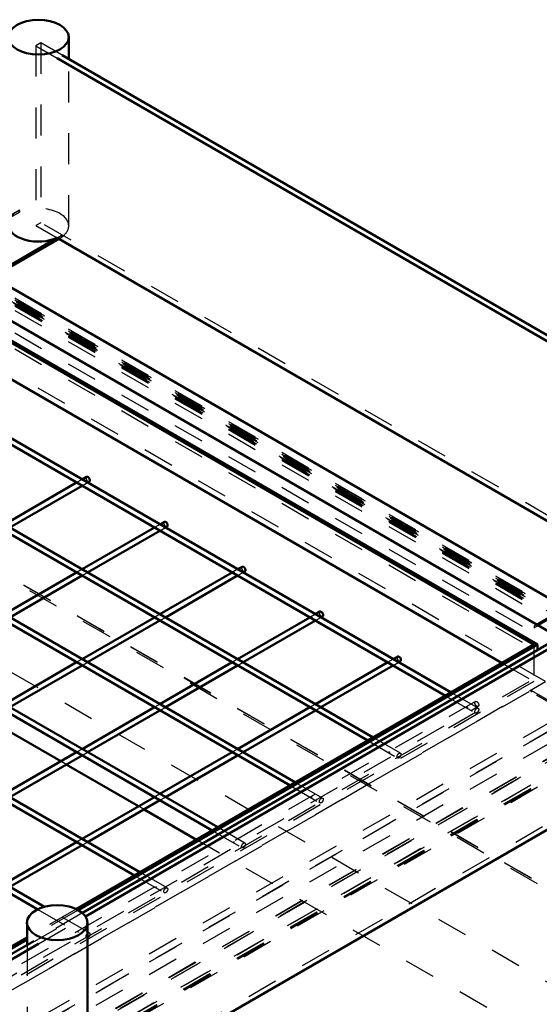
# Model space of a CAD drawing. Header units: millimetres. Extents: x 0 to 420, y 0 to 297.
# Tile 49 of 52: x 371 to 388, y 133 to 165. Entities that reach past the tile are written whole.
import ezdxf

# ---------------------------------------------------------------- set-up
doc = ezdxf.new("R2010")
doc.units = ezdxf.units.MM
doc.linetypes.add('Dashed', pattern=[2, 1, -1])
for name, color, linetype, lineweight in [('AM_0', 7, 'Continuous', 50), ('AM_4', 3, 'Continuous', 25), ('AM_9', 6, 'Dashed', 25)]:
    doc.layers.add(name, color=color, linetype=linetype, lineweight=lineweight)

# ---------------------------------------------------------------- blocks, each defined once
blk = doc.blocks.new('105_FGS300150180135U_0_in_150180C2125Y2N4N_300Op0__1203')
at = {"layer": 'AM_0'}
for p, q in [((370.475, 164.459), (370.475, 158.403)), ((372.436, 163.753), (372.436, 164.459)), ((370.475, 158.638), (368.569, 157.537)), ((372.068, 157.957), (369.956, 156.737)), ((369.972, 156.688), (372.119, 157.927)), ((368.191, 157.756), (367.224, 157.198)), ((369.956, 156.737), (368.191, 157.756)), ((369.577, 156.955), (368.611, 156.397)), ((368.661, 156.368), (369.557, 156.885))]:
    blk.add_line(p, q, dxfattribs=at)
blk.add_ellipse((371.456, 164.459), major_axis=(0.981, 0), ratio=0.577288, dxfattribs=at)
blk.add_ellipse((371.456, 158.403), major_axis=(-0.981, 0), ratio=0.577288, start_param=0, end_param=2.239933, dxfattribs=at)
at = {"layer": 'AM_9'}
for p, q in [((372.436, 158.345), (372.436, 163.753)), ((370.843, 158.85), (370.475, 158.638)), ((370.843, 158.792), (370.843, 158.85)), ((370.847, 158.847), (370.843, 158.85)), ((370.847, 158.847), (370.847, 158.789)), ((368.548, 157.467), (370.843, 158.792)), ((370.847, 158.789), (370.843, 158.792)), ((372.229, 158.049), (372.068, 157.957)), ((372.119, 157.927), (372.229, 157.991)), ((372.229, 158.049), (372.225, 158.052)), ((372.225, 157.994), (372.225, 158.052)), ((372.229, 157.991), (372.225, 157.994)), ((372.229, 157.991), (372.229, 158.049)), ((367.14, 157.091), (368.17, 157.685)), ((369.935, 156.667), (368.17, 157.685)), ((368.569, 157.537), (368.569, 157.537)), ((367.224, 157.198), (367.14, 157.149)), ((367.14, 157.149), (367.14, 157.091)), ((368.527, 156.349), (367.14, 157.149)), ((368.527, 156.291), (367.14, 157.091)), ((369.935, 156.667), (369.972, 156.688)), ((368.611, 156.397), (368.527, 156.349)), ((368.527, 156.291), (368.661, 156.368)), ((368.527, 156.349), (368.527, 156.291))]:
    blk.add_line(p, q, dxfattribs=at)
for centre, major_axis, start_param, end_param in [((371.456, 158.403), (-0.981, 0), 5.381525, 6.283185), ((371.456, 158.345), (0.981, 0), 6.283185, 8.523118), ((371.456, 158.345), (0.981, 0), 5.614049, 6.283185), ((371.456, 158.403), (-0.981, 0), -4.043253, -3.810729)]:
    blk.add_ellipse(centre, major_axis=major_axis, ratio=0.577288, start_param=start_param, end_param=end_param, dxfattribs=at)
blk = doc.blocks.new('106_FGS300150180134U_0_in_150180C2125Y2N4N_300Op0__1203')
at = {"layer": 'AM_0'}
for p, q in [((395.63, 149.932), (395.63, 149.22)), ((397.591, 143.818), (397.591, 149.932)), ((388.577, 145.987), (387.61, 145.429)), ((389.303, 145.568), (388.577, 145.987)), ((389.408, 146.03), (388.955, 145.769)), ((389.915, 145.921), (389.408, 146.03)), ((395.022, 142.872), (396.953, 143.287)), ((395.183, 142.965), (396.953, 143.346))]:
    blk.add_line(p, q, dxfattribs=at)
blk.add_ellipse((396.61, 149.932), major_axis=(0.981, 0), ratio=0.577288, dxfattribs=at)
for centre, start_param, end_param in [((396.61, 143.818), 5.069269, 6.283185), ((396.61, 143.876), 4.036299, 5.069269)]:
    blk.add_ellipse(centre, major_axis=(0.981, 0), ratio=0.577288, start_param=start_param, end_param=end_param, dxfattribs=at)
at = {"layer": 'AM_4'}
blk.add_line((396.953, 143.287), (396.953, 143.346), dxfattribs=at)
at = {"layer": 'AM_9'}
for p, q in [((395.63, 149.22), (395.63, 143.876)), ((387.526, 145.323), (388.556, 145.917)), ((390.321, 144.898), (388.556, 145.917)), ((390.342, 144.968), (388.577, 145.987)), ((389.408, 145.972), (388.934, 145.698)), ((388.955, 145.769), (388.955, 145.769)), ((389.408, 145.972), (389.408, 146.03)), ((396.953, 144.348), (389.408, 145.972)), ((396.953, 144.406), (389.915, 145.921)), ((390.342, 144.968), (389.303, 145.568)), ((387.61, 145.429), (387.526, 145.381)), ((387.526, 145.381), (387.526, 145.323)), ((388.913, 144.58), (387.526, 145.381)), ((388.913, 144.522), (387.526, 145.323)), ((389.963, 145.187), (388.913, 144.58)), ((388.913, 144.522), (389.942, 145.116)), ((390.321, 144.898), (390.328, 144.902)), ((390.328, 144.96), (390.342, 144.968)), ((390.328, 144.902), (390.328, 144.96)), ((390.328, 144.96), (392.206, 143.876)), ((390.328, 144.902), (392.206, 143.818)), ((388.913, 144.58), (388.913, 144.522)), ((396.953, 144.348), (396.953, 144.406)), ((388.828, 144.094), (387.441, 143.294)), ((388.828, 144.036), (387.441, 143.236)), ((388.828, 144.036), (388.828, 144.094)), ((388.828, 144.094), (389.878, 143.488)), ((389.857, 143.442), (388.828, 144.036)), ((392.206, 143.876), (390.328, 142.792)), ((392.206, 143.818), (392.206, 143.876)), ((392.206, 143.818), (390.328, 142.734)), ((387.441, 143.294), (388.492, 142.688)), ((387.441, 143.236), (387.441, 143.294)), ((388.471, 142.641), (387.441, 143.236)), ((389.857, 143.442), (388.471, 142.641)), ((389.878, 143.488), (388.492, 142.688)), ((390.235, 142.787), (389.857, 143.442)), ((389.878, 143.488), (390.256, 142.833)), ((389.408, 141.722), (395.183, 142.965)), ((388.849, 141.986), (388.471, 142.641)), ((388.492, 142.688), (388.87, 142.033)), ((390.235, 142.787), (388.849, 141.986)), ((390.256, 142.833), (388.87, 142.033)), ((389.408, 141.663), (395.022, 142.872)), ((390.328, 142.734), (390.235, 142.787)), ((390.256, 142.833), (390.328, 142.792)), ((390.328, 142.792), (390.328, 142.734)), ((388.849, 141.986), (389.408, 141.663)), ((388.87, 142.033), (389.408, 141.722)), ((389.408, 141.663), (389.408, 141.722))]:
    blk.add_line(p, q, dxfattribs=at)
for centre, start_param, end_param in [((396.61, 143.876), 1.213916, 4.036299), ((396.61, 143.818), 0, 1.213916)]:
    blk.add_ellipse(centre, major_axis=(0.981, 0), ratio=0.577288, start_param=start_param, end_param=end_param, dxfattribs=at)
blk = doc.blocks.new('107_FGS300150180133U_0_in_150180C2125Y2N4N_300Op0__1203')
at = {"layer": 'AM_0'}
for p, q in [((371.085, 135.773), (371.085, 135.051)), ((373.046, 129.659), (373.046, 135.773))]:
    blk.add_line(p, q, dxfattribs=at)
blk.add_ellipse((372.065, 135.773), major_axis=(0.981, 0), ratio=0.577288, dxfattribs=at)
blk.add_ellipse((372.065, 129.659), major_axis=(0.981, 0), ratio=0.577288, start_param=3.977182, end_param=6.283185, dxfattribs=at)
at = {"layer": 'AM_9'}
for p, q in [((371.085, 135.051), (371.085, 129.717)), ((369.053, 132.679), (367.692, 131.893)), ((369.053, 132.621), (367.692, 131.835)), ((369.053, 132.621), (369.053, 132.679)), ((369.053, 132.679), (370.104, 132.073)), ((370.083, 132.026), (369.053, 132.621)), ((370.104, 132.073), (368.742, 131.287)), ((370.104, 132.073), (370.482, 131.418)), ((367.692, 131.893), (368.742, 131.287)), ((367.692, 131.835), (367.692, 131.893)), ((368.721, 131.24), (367.692, 131.835)), ((370.083, 132.026), (368.721, 131.24)), ((370.461, 131.371), (370.083, 132.026)), ((370.482, 131.418), (369.12, 130.632)), ((370.482, 131.418), (372.614, 130.186)), ((369.1, 130.585), (368.721, 131.24)), ((368.742, 131.287), (369.12, 130.632)), ((370.461, 131.371), (369.1, 130.585)), ((372.614, 130.128), (370.461, 131.371)), ((371.253, 129.342), (369.1, 130.585)), ((369.12, 130.632), (371.253, 129.4)), ((372.614, 130.128), (372.614, 130.186)), ((371.253, 129.342), (371.253, 129.4))]:
    blk.add_line(p, q, dxfattribs=at)
for centre, major_axis, start_param, end_param in [((372.065, 129.717), (-0.981, 0), 4.117973, 6.877601), ((372.065, 129.659), (0.981, 0), 6.283185, 7.259566), ((372.065, 129.659), (0.981, 0), 3.736008, 3.977182)]:
    blk.add_ellipse(centre, major_axis=major_axis, ratio=0.577288, start_param=start_param, end_param=end_param, dxfattribs=at)
blk = doc.blocks.new('110_Flat_Glass_Skylight_300150180_13_0_in_150180C2125Y2N4N_300Op0__1203')
at = {"layer": 'AM_0'}
for p, q in [((372.064, 163.782), (395.698, 150.139)), ((395.81, 150.259), (372.225, 163.875)), ((372.064, 157.959), (391.416, 146.788)), ((395.846, 149.345), (372.881, 136.088)), ((372.983, 135.972), (395.997, 149.257)), ((373.046, 130.185), (395.997, 143.435)), ((371.309, 135.18), (348.345, 121.923)), ((348.448, 121.808), (371.462, 135.094))]:
    blk.add_line(p, q, dxfattribs=at)
at = {"layer": 'AM_9'}
for p, q in [((371.536, 164.273), (371.375, 164.18)), ((371.536, 164.273), (371.536, 158.45)), ((372.225, 163.875), (371.536, 164.273)), ((371.375, 164.18), (371.375, 158.357)), ((371.375, 164.18), (372.064, 163.782)), ((371.536, 158.45), (371.375, 158.357)), ((371.375, 158.357), (372.064, 157.959)), ((396.771, 143.882), (371.536, 158.45)), ((396.459, 143.876), (347.539, 115.635)), ((372.881, 136.088), (371.309, 135.18)), ((371.462, 135.094), (372.983, 135.972))]:
    blk.add_line(p, q, dxfattribs=at)
blk = doc.blocks.new('117_FGS300150180259U_0_in_150180C2125Y2N4N_300Op0__1203')
at = {"layer": 'AM_0'}
for p, q in [((384.833, 143.229), (354.828, 160.55)), ((354.738, 160.396), (384.654, 143.126)), ((352.217, 158.941), (382.133, 141.671)), ((382.311, 141.774), (352.306, 159.095)), ((379.79, 140.318), (349.785, 157.639)), ((349.696, 157.485), (379.612, 140.215)), ((347.175, 156.03), (377.09, 138.76)), ((377.269, 138.863), (347.264, 156.184)), ((374.747, 137.407), (344.743, 154.728)), ((344.653, 154.574), (374.569, 137.304)), ((342.132, 153.119), (371.431, 136.205)), ((371.648, 136.285), (342.221, 153.273)), ((372.694, 150.03), (370.351, 148.678)), ((370.53, 148.575), (372.873, 149.927)), ((373.018, 150.217), (372.873, 150.133)), ((373.051, 150.03), (373.107, 150.063)), ((375.539, 148.762), (375.394, 148.678)), ((375.216, 148.575), (372.873, 147.222)), ((373.051, 147.119), (375.394, 148.472)), ((375.572, 148.575), (375.628, 148.607)), ((372.694, 147.119), (370.351, 145.767)), ((377.737, 147.119), (375.394, 145.767)), ((378.06, 147.306), (377.915, 147.222)), ((378.093, 147.119), (378.149, 147.152)), ((370.53, 145.664), (372.873, 147.016)), ((375.572, 145.664), (377.915, 147.016)), ((380.581, 145.851), (380.436, 145.767)), ((375.216, 145.664), (372.873, 144.311)), ((373.051, 144.208), (375.394, 145.561)), ((380.258, 145.664), (377.915, 144.311)), ((378.093, 144.208), (380.436, 145.561)), ((380.615, 145.664), (380.671, 145.696)), ((372.694, 144.208), (370.351, 142.856)), ((377.737, 144.208), (375.394, 142.856)), ((382.779, 144.208), (380.436, 142.856)), ((383.103, 144.395), (382.958, 144.311)), ((383.136, 144.208), (383.192, 144.241)), ((370.53, 142.753), (372.873, 144.105)), ((375.572, 142.753), (377.915, 144.105)), ((380.615, 142.753), (382.958, 144.105)), ((375.216, 142.753), (372.873, 141.4)), ((373.051, 141.297), (375.394, 142.65)), ((380.258, 142.753), (377.915, 141.4)), ((378.093, 141.297), (380.436, 142.65)), ((372.694, 141.297), (370.351, 139.945)), ((377.737, 141.297), (375.394, 139.945)), ((370.53, 139.842), (372.873, 141.194)), ((375.572, 139.842), (377.915, 141.194)), ((375.216, 139.842), (372.873, 138.489)), ((373.051, 138.386), (375.394, 139.739)), ((372.694, 138.386), (370.351, 137.034)), ((370.53, 136.931), (372.873, 138.283))]:
    blk.add_line(p, q, dxfattribs=at)
for centre, start_param, end_param in [((373.062, 150.14), 0, 3.141593), ((375.584, 148.684), 0, 3.141593), ((378.105, 147.229), 6.283185, 9.424778), ((380.626, 145.773), 6.283185, 9.424778), ((383.147, 144.318), 6.283185, 9.424778)]:
    blk.add_ellipse(centre, major_axis=(0.0446, -0.0772), ratio=0.577382, start_param=start_param, end_param=end_param, dxfattribs=at)
at = {"layer": 'AM_9'}
for p, q in [((372.873, 150.133), (372.694, 150.03)), ((372.873, 149.927), (373.051, 150.03)), ((375.394, 148.678), (375.216, 148.575)), ((375.394, 148.472), (375.572, 148.575)), ((372.873, 147.222), (372.694, 147.119)), ((372.873, 147.016), (373.051, 147.119)), ((377.915, 147.222), (377.737, 147.119)), ((377.915, 147.016), (378.093, 147.119)), ((375.394, 145.767), (375.216, 145.664)), ((380.436, 145.767), (380.258, 145.664)), ((375.394, 145.561), (375.572, 145.664)), ((380.436, 145.561), (380.615, 145.664)), ((372.873, 144.311), (372.694, 144.208)), ((372.873, 144.105), (373.051, 144.208)), ((377.915, 144.311), (377.737, 144.208)), ((377.915, 144.105), (378.093, 144.208)), ((382.958, 144.311), (382.779, 144.208)), ((382.958, 144.105), (383.136, 144.208)), ((385.713, 142.721), (384.833, 143.229)), ((385.624, 142.94), (369.803, 133.806)), ((384.654, 143.126), (385.624, 142.566)), ((369.892, 133.652), (385.713, 142.785)), ((375.394, 142.856), (375.216, 142.753)), ((375.394, 142.65), (375.572, 142.753)), ((380.436, 142.856), (380.258, 142.753)), ((380.436, 142.65), (380.615, 142.753)), ((382.133, 141.671), (383.103, 141.111)), ((383.192, 141.265), (382.311, 141.774)), ((372.873, 141.4), (372.694, 141.297)), ((372.873, 141.194), (373.051, 141.297)), ((377.915, 141.4), (377.737, 141.297)), ((377.915, 141.194), (378.093, 141.297)), ((379.612, 140.215), (380.581, 139.655)), ((380.671, 139.81), (379.79, 140.318)), ((375.394, 139.945), (375.216, 139.842)), ((375.394, 139.739), (375.572, 139.842)), ((377.09, 138.76), (378.06, 138.2)), ((378.149, 138.354), (377.269, 138.863)), ((372.873, 138.489), (372.694, 138.386)), ((372.873, 138.283), (373.051, 138.386)), ((374.569, 137.304), (375.539, 136.744)), ((375.628, 136.899), (374.747, 137.407)), ((371.431, 136.205), (373.018, 135.289)), ((373.107, 135.443), (371.648, 136.285))]:
    blk.add_line(p, q, dxfattribs=at)
for points in [[(372.739, 150.035), (372.742, 150.036), (372.746, 150.037), (372.75, 150.037), (372.753, 150.036), (372.756, 150.035), (372.758, 150.033), (372.758, 150.03), (372.758, 150.028), (372.756, 150.026), (372.753, 150.025), (372.75, 150.024), (372.746, 150.024), (372.742, 150.025), (372.739, 150.026), (372.737, 150.028), (372.736, 150.03), (372.736, 150.032), (372.738, 150.034), (372.739, 150.035)], [(375.26, 148.579), (375.263, 148.58), (375.267, 148.581), (375.271, 148.581), (375.274, 148.581), (375.277, 148.579), (375.279, 148.577), (375.28, 148.575), (375.279, 148.573), (375.277, 148.571), (375.274, 148.569), (375.271, 148.568), (375.267, 148.568), (375.263, 148.569), (375.26, 148.571), (375.258, 148.572), (375.257, 148.574), (375.257, 148.576), (375.259, 148.578), (375.26, 148.579)], [(372.739, 147.124), (372.742, 147.125), (372.746, 147.126), (372.75, 147.126), (372.753, 147.125), (372.756, 147.124), (372.758, 147.122), (372.758, 147.119), (372.758, 147.117), (372.756, 147.115), (372.753, 147.114), (372.75, 147.113), (372.746, 147.113), (372.742, 147.114), (372.739, 147.115), (372.737, 147.117), (372.736, 147.119), (372.736, 147.121), (372.738, 147.123), (372.739, 147.124)], [(377.782, 147.124), (377.785, 147.125), (377.788, 147.126), (377.792, 147.126), (377.796, 147.125), (377.798, 147.124), (377.8, 147.122), (377.801, 147.119), (377.8, 147.117), (377.798, 147.115), (377.796, 147.114), (377.792, 147.113), (377.788, 147.113), (377.785, 147.114), (377.782, 147.115), (377.779, 147.117), (377.778, 147.119), (377.779, 147.121), (377.78, 147.123), (377.782, 147.124)], [(375.26, 145.668), (375.263, 145.67), (375.267, 145.67), (375.271, 145.67), (375.274, 145.67), (375.277, 145.668), (375.279, 145.666), (375.28, 145.664), (375.279, 145.662), (375.277, 145.66), (375.274, 145.658), (375.271, 145.657), (375.267, 145.657), (375.263, 145.658), (375.26, 145.66), (375.258, 145.661), (375.257, 145.663), (375.257, 145.665), (375.259, 145.667), (375.26, 145.668)], [(380.303, 145.668), (380.306, 145.67), (380.31, 145.67), (380.313, 145.67), (380.317, 145.67), (380.32, 145.668), (380.322, 145.666), (380.322, 145.664), (380.322, 145.662), (380.32, 145.66), (380.317, 145.658), (380.313, 145.657), (380.31, 145.657), (380.306, 145.658), (380.303, 145.66), (380.301, 145.661), (380.3, 145.663), (380.3, 145.665), (380.301, 145.667), (380.303, 145.668)], [(372.739, 144.213), (372.742, 144.214), (372.746, 144.215), (372.75, 144.215), (372.753, 144.214), (372.756, 144.213), (372.758, 144.211), (372.758, 144.208), (372.758, 144.206), (372.756, 144.204), (372.753, 144.203), (372.75, 144.202), (372.746, 144.202), (372.742, 144.203), (372.739, 144.204), (372.737, 144.206), (372.736, 144.208), (372.736, 144.21), (372.738, 144.212), (372.739, 144.213)], [(377.782, 144.213), (377.785, 144.214), (377.788, 144.215), (377.792, 144.215), (377.796, 144.214), (377.798, 144.213), (377.8, 144.211), (377.801, 144.208), (377.8, 144.206), (377.798, 144.204), (377.796, 144.203), (377.792, 144.202), (377.788, 144.202), (377.785, 144.203), (377.782, 144.204), (377.779, 144.206), (377.778, 144.208), (377.779, 144.21), (377.78, 144.212), (377.782, 144.213)], [(382.824, 144.213), (382.827, 144.214), (382.831, 144.215), (382.835, 144.215), (382.838, 144.214), (382.841, 144.213), (382.843, 144.211), (382.843, 144.208), (382.843, 144.206), (382.841, 144.204), (382.838, 144.203), (382.835, 144.202), (382.831, 144.202), (382.827, 144.203), (382.824, 144.204), (382.822, 144.206), (382.821, 144.208), (382.821, 144.21), (382.823, 144.212), (382.824, 144.213)], [(375.26, 142.757), (375.263, 142.759), (375.267, 142.759), (375.271, 142.759), (375.274, 142.759), (375.277, 142.757), (375.279, 142.755), (375.28, 142.753), (375.279, 142.751), (375.277, 142.749), (375.274, 142.747), (375.271, 142.746), (375.267, 142.746), (375.263, 142.747), (375.26, 142.749), (375.258, 142.75), (375.257, 142.752), (375.257, 142.754), (375.259, 142.756), (375.26, 142.757)], [(380.303, 142.757), (380.306, 142.759), (380.31, 142.759), (380.313, 142.759), (380.317, 142.759), (380.32, 142.757), (380.322, 142.755), (380.322, 142.753), (380.322, 142.751), (380.32, 142.749), (380.317, 142.747), (380.313, 142.746), (380.31, 142.746), (380.306, 142.747), (380.303, 142.749), (380.301, 142.75), (380.3, 142.752), (380.3, 142.754), (380.301, 142.756), (380.303, 142.757)], [(385.345, 142.757), (385.349, 142.759), (385.352, 142.759), (385.356, 142.759), (385.359, 142.759), (385.362, 142.757), (385.364, 142.755), (385.365, 142.753), (385.364, 142.751), (385.362, 142.749), (385.359, 142.747), (385.356, 142.746), (385.352, 142.746), (385.349, 142.747), (385.345, 142.749), (385.343, 142.75), (385.342, 142.752), (385.342, 142.754), (385.344, 142.756), (385.345, 142.757)], [(372.739, 141.302), (372.742, 141.303), (372.746, 141.304), (372.75, 141.304), (372.753, 141.303), (372.756, 141.302), (372.758, 141.3), (372.758, 141.297), (372.758, 141.295), (372.756, 141.293), (372.753, 141.292), (372.75, 141.291), (372.746, 141.291), (372.742, 141.292), (372.739, 141.293), (372.737, 141.295), (372.736, 141.297), (372.736, 141.299), (372.738, 141.301), (372.739, 141.302)], [(377.782, 141.302), (377.785, 141.303), (377.788, 141.304), (377.792, 141.304), (377.796, 141.303), (377.798, 141.302), (377.8, 141.3), (377.801, 141.297), (377.8, 141.295), (377.798, 141.293), (377.796, 141.292), (377.792, 141.291), (377.788, 141.291), (377.785, 141.292), (377.782, 141.293), (377.779, 141.295), (377.778, 141.297), (377.779, 141.299), (377.78, 141.301), (377.782, 141.302)], [(382.824, 141.302), (382.827, 141.303), (382.831, 141.304), (382.835, 141.304), (382.838, 141.303), (382.841, 141.302), (382.843, 141.3), (382.843, 141.297), (382.843, 141.295), (382.841, 141.293), (382.838, 141.292), (382.835, 141.291), (382.831, 141.291), (382.827, 141.292), (382.824, 141.293), (382.822, 141.295), (382.821, 141.297), (382.821, 141.299), (382.823, 141.301), (382.824, 141.302)], [(375.26, 139.846), (375.263, 139.848), (375.267, 139.848), (375.271, 139.848), (375.274, 139.848), (375.277, 139.846), (375.279, 139.844), (375.28, 139.842), (375.279, 139.84), (375.277, 139.838), (375.274, 139.836), (375.271, 139.835), (375.267, 139.835), (375.263, 139.836), (375.26, 139.838), (375.258, 139.839), (375.257, 139.841), (375.257, 139.843), (375.259, 139.845), (375.26, 139.846)], [(380.303, 139.846), (380.306, 139.848), (380.31, 139.848), (380.313, 139.848), (380.317, 139.848), (380.32, 139.846), (380.322, 139.844), (380.322, 139.842), (380.322, 139.84), (380.32, 139.838), (380.317, 139.836), (380.313, 139.835), (380.31, 139.835), (380.306, 139.836), (380.303, 139.838), (380.301, 139.839), (380.3, 139.841), (380.3, 139.843), (380.301, 139.845), (380.303, 139.846)], [(372.739, 138.391), (372.742, 138.392), (372.746, 138.393), (372.75, 138.393), (372.753, 138.392), (372.756, 138.391), (372.758, 138.389), (372.758, 138.386), (372.758, 138.384), (372.756, 138.382), (372.753, 138.381), (372.75, 138.38), (372.746, 138.38), (372.742, 138.381), (372.739, 138.382), (372.737, 138.384), (372.736, 138.386), (372.736, 138.388), (372.738, 138.39), (372.739, 138.391)], [(377.782, 138.391), (377.785, 138.392), (377.788, 138.393), (377.792, 138.393), (377.796, 138.392), (377.798, 138.391), (377.8, 138.389), (377.801, 138.386), (377.8, 138.384), (377.798, 138.382), (377.796, 138.381), (377.792, 138.38), (377.788, 138.38), (377.785, 138.381), (377.782, 138.382), (377.779, 138.384), (377.778, 138.386), (377.779, 138.388), (377.78, 138.39), (377.782, 138.391)], [(375.26, 136.935), (375.263, 136.937), (375.267, 136.937), (375.271, 136.937), (375.274, 136.937), (375.277, 136.935), (375.279, 136.933), (375.28, 136.931), (375.279, 136.929), (375.277, 136.927), (375.274, 136.925), (375.271, 136.924), (375.267, 136.924), (375.263, 136.925), (375.26, 136.927), (375.258, 136.928), (375.257, 136.93), (375.257, 136.932), (375.259, 136.934), (375.26, 136.935)], [(372.739, 135.48), (372.742, 135.481), (372.746, 135.482), (372.75, 135.482), (372.753, 135.481), (372.756, 135.48), (372.758, 135.478), (372.758, 135.475), (372.758, 135.473), (372.756, 135.471), (372.753, 135.47), (372.75, 135.469), (372.746, 135.469), (372.742, 135.47), (372.739, 135.471), (372.737, 135.473), (372.736, 135.475), (372.736, 135.477), (372.738, 135.479), (372.739, 135.48)]]:
    blk.add_lwpolyline(points, dxfattribs=at)
for centre in [(373.062, 150.14), (375.584, 148.684), (378.105, 147.229), (380.626, 145.773), (383.147, 144.318)]:
    blk.add_ellipse(centre, major_axis=(0.0446, -0.0772), ratio=0.577382, start_param=3.141593, end_param=6.283185, dxfattribs=at)
for centre, major_axis in [((385.669, 142.862), (0.0446, -0.0772)), ((385.669, 142.643), (0.0446, 0.0772)), ((383.147, 141.188), (0.0446, 0.0772)), ((380.626, 139.732), (0.0446, 0.0772)), ((378.105, 138.277), (0.0446, 0.0772)), ((375.584, 136.821), (0.0446, 0.0772)), ((373.062, 135.366), (0.0446, 0.0772))]:
    blk.add_ellipse(centre, major_axis=major_axis, ratio=0.577382, dxfattribs=at)
blk = doc.blocks.new('119_FGS300150180223U_0_in_150180C2125Y2N4N_300Op0__1203')
at = {"layer": 'AM_0'}
for p, q in [((355.098, 164.198), (388.336, 145.01)), ((355.098, 163.563), (387.633, 144.781)), ((355.098, 163.499), (387.522, 144.781)), ((355.098, 162.305), (386.488, 144.185)), ((369.594, 156.907), (388.543, 145.968)), ((387.522, 144.781), (372.681, 136.214)), ((387.633, 144.781), (372.74, 136.184)), ((387.633, 144.604), (387.633, 144.781)), ((371.085, 135.293), (348.145, 122.05)), ((371.085, 135.229), (348.204, 122.02))]:
    blk.add_line(p, q, dxfattribs=at)
at = {"layer": 'AM_9'}
for p, q in [((355, 164.899), (392.286, 143.374)), ((355.098, 165.011), (391.505, 143.993)), ((355.098, 164.946), (392.836, 143.16)), ((355.197, 164.933), (392.148, 143.601)), ((355.046, 164.855), (392.62, 143.164)), ((355.098, 164.774), (392.516, 143.173)), ((355.098, 164.745), (392.631, 143.078)), ((355.098, 164.605), (391.505, 143.588)), ((355.137, 164.784), (392.601, 143.157)), ((355.144, 164.894), (392.131, 143.543)), ((355.144, 164.876), (392.203, 143.483)), ((355.189, 164.823), (392.619, 143.215)), ((355.098, 163.877), (389.085, 144.257)), ((355.098, 163.359), (387.633, 144.578)), ((387.633, 144.578), (347.534, 121.429)), ((389.085, 144.578), (347.534, 120.591)), ((387.522, 144.781), (387.522, 143.588)), ((387.633, 144.578), (387.633, 144.604)), ((389.085, 144.257), (347.534, 120.271)), ((391.505, 144.257), (347.534, 118.874)), ((386.488, 144.185), (387.522, 143.588)), ((391.505, 143.993), (347.534, 118.61)), ((387.522, 143.588), (347.534, 120.504)), ((391.505, 143.588), (347.534, 118.204)), ((392.286, 143.488), (347.436, 117.597)), ((392.62, 143.224), (347.482, 117.167)), ((392.131, 143.489), (347.581, 117.771)), ((392.203, 143.43), (347.581, 117.67)), ((392.148, 143.487), (347.633, 117.789)), ((392.516, 143.173), (347.534, 117.206)), ((392.836, 143.16), (347.534, 117.008)), ((392.631, 143.078), (347.534, 117.044)), ((392.601, 143.112), (347.573, 117.118)), ((392.619, 143.11), (347.625, 117.136)), ((372.681, 136.214), (371.085, 135.293)), ((372.74, 136.184), (371.085, 135.229))]:
    blk.add_line(p, q, dxfattribs=at)
blk = doc.blocks.new('120_FGS30015018025101U_0_in_150180C2125Y2N4N_300Op0__1203')
at = {"layer": 'AM_0'}
for p, q in [((372.181, 141.001), (369.838, 142.354)), ((374.702, 139.546), (372.359, 140.898)), ((376.577, 138.463), (374.881, 139.443))]:
    blk.add_line(p, q, dxfattribs=at)
at = {"layer": 'AM_9'}
for p, q in [((390.774, 143.588), (355.098, 164.183)), ((387.901, 143.588), (355.098, 162.525)), ((394.366, 133.213), (355.098, 155.882)), ((394.37, 133.201), (355.098, 155.872)), ((401.49, 129.03), (355.098, 155.812)), ((395.693, 129.382), (355.098, 152.816)), ((347.534, 120.284), (387.901, 143.588)), ((347.534, 118.626), (390.774, 143.588)), ((372.359, 140.898), (372.181, 141.001)), ((374.881, 139.443), (374.702, 139.546)), ((392.917, 129.03), (376.577, 138.463))]:
    blk.add_line(p, q, dxfattribs=at)

msp = doc.modelspace()

# ---------------------------------------------------------------- block references
for name in ['119_FGS300150180223U_0_in_150180C2125Y2N4N_300Op0__1203', '105_FGS300150180135U_0_in_150180C2125Y2N4N_300Op0__1203', '110_Flat_Glass_Skylight_300150180_13_0_in_150180C2125Y2N4N_300Op0__1203', '120_FGS30015018025101U_0_in_150180C2125Y2N4N_300Op0__1203', '117_FGS300150180259U_0_in_150180C2125Y2N4N_300Op0__1203', '106_FGS300150180134U_0_in_150180C2125Y2N4N_300Op0__1203', '107_FGS300150180133U_0_in_150180C2125Y2N4N_300Op0__1203']:
    msp.add_blockref(name, (0, 0))

doc.saveas('drawing.dxf')
